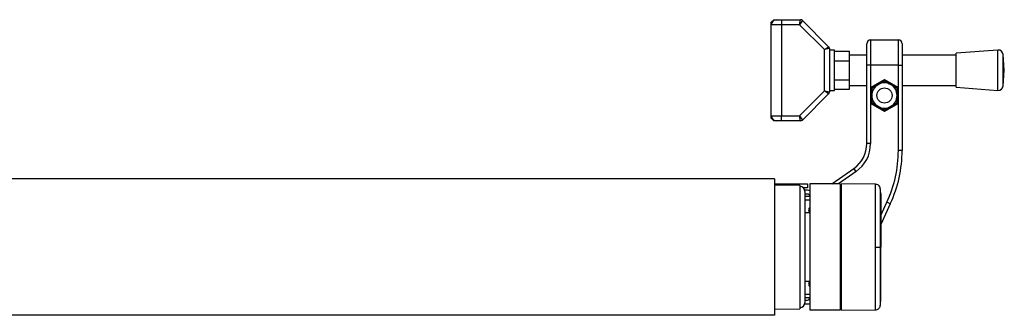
# Model space of a CAD drawing. Header units: millimetres. Extents: x 0 to 420, y 0 to 297.
# Tile 22 of 23: x 310 to 353, y 222 to 235. Entities that reach past the tile are written whole.
import ezdxf

# ---------------------------------------------------------------- set-up
doc = ezdxf.new("R2010")
doc.units = ezdxf.units.MM

msp = doc.modelspace()

# ---------------------------------------------------------------- linework, layer by layer
at = {"color": 7, "linetype": 'Continuous', "lineweight": 25}
for p, q in [((343.0836, 234.518), (343.1949, 234.6293)), ((343.0836, 234.4068), (343.0836, 234.518)), ((343.1949, 234.6293), (343.3061, 234.6293)), ((343.3061, 234.6293), (343.5285, 234.6293)), ((343.5285, 234.6293), (343.5285, 234.4068)), ((343.5285, 234.6293), (344.3723, 234.6293)), ((344.3262, 234.4068), (344.3723, 234.6293)), ((344.4509, 234.5967), (344.3262, 234.4068)), ((344.4509, 234.5967), (345.6092, 233.4384)), ((343.5285, 234.4068), (343.0836, 234.4068)), ((343.0836, 230.4027), (343.0836, 234.4068)), ((344.3262, 234.4068), (343.5285, 234.4068)), ((343.5285, 234.4068), (343.5285, 230.4027)), ((345.4194, 233.3137), (344.3262, 234.4068)), ((347.4536, 233.7395), (347.4536, 232.6272)), ((347.4536, 233.7395), (348.6771, 233.7395)), ((348.6771, 232.6272), (348.6771, 233.7395)), ((345.4194, 233.3137), (345.6092, 233.4384)), ((345.6418, 233.3597), (345.4194, 233.3137)), ((345.4194, 231.4959), (345.4194, 233.3137)), ((345.6418, 233.3597), (345.6418, 231.4498)), ((345.8643, 233.2946), (345.6418, 233.2946)), ((345.8643, 232.4048), (345.8643, 233.2946)), ((345.8643, 233.2396), (346.5316, 233.2396)), ((346.5316, 232.8222), (346.5316, 233.2396)), ((347.2868, 232.6272), (347.2868, 233.5726)), ((348.8439, 233.5726), (348.8439, 232.6272)), ((353.0495, 233.2946), (351.2273, 233.1555)), ((353.0495, 231.515), (353.0495, 233.2946)), ((345.8643, 232.8222), (346.5316, 232.8222)), ((347.2868, 233.0721), (346.5316, 233.0721)), ((346.5316, 231.9874), (346.5316, 232.8222)), ((351.2273, 233.0721), (348.8439, 233.0721)), ((351.2273, 231.654), (351.2273, 233.1555)), ((353.3405, 232.4048), (353.2883, 233.0897)), ((353.2883, 231.7199), (353.2883, 233.0897)), ((345.8643, 231.515), (345.8643, 232.4048)), ((347.2868, 229.1738), (347.2868, 232.6272)), ((347.4536, 232.6272), (347.2868, 232.6272)), ((348.6771, 232.6272), (347.4536, 232.6272)), ((347.4536, 232.6272), (347.4536, 231.6457)), ((348.6771, 231.6457), (348.6771, 232.6272)), ((348.6771, 232.6272), (348.8439, 232.6272)), ((348.8439, 232.6272), (348.8439, 228.8749)), ((353.2883, 231.7199), (353.3405, 232.4048)), ((345.8643, 231.9874), (346.5316, 231.9874)), ((346.5316, 231.57), (346.5316, 231.9874)), ((347.4536, 231.6457), (348.0654, 231.9989)), ((348.0654, 231.9347), (347.5092, 231.6136)), ((347.7873, 231.7742), (348.0654, 231.9347)), ((348.0654, 231.9989), (348.0654, 231.9347)), ((348.0654, 231.9989), (348.6771, 231.6457)), ((348.6215, 231.6136), (348.0654, 231.9347)), ((344.3262, 230.4027), (345.4194, 231.4959)), ((345.6092, 231.3712), (345.4194, 231.4959)), ((345.4194, 231.4959), (345.6418, 231.4498)), ((345.6418, 231.515), (345.8643, 231.515)), ((345.8643, 231.57), (346.5316, 231.57)), ((346.5316, 231.7374), (347.2868, 231.7374)), ((347.4536, 231.6457), (347.4536, 230.9393)), ((347.4536, 231.6457), (347.5092, 231.6136)), ((347.5092, 231.6136), (347.7873, 231.7742)), ((347.5092, 231.2925), (347.5092, 231.6136)), ((347.5092, 231.6136), (347.5092, 230.9715)), ((348.6771, 231.6457), (348.6215, 231.6136)), ((348.6215, 231.6136), (348.6215, 231.2925)), ((348.6215, 230.9715), (348.6215, 231.6136)), ((348.6771, 230.9393), (348.6771, 231.6457)), ((348.8439, 231.7374), (351.2273, 231.7374)), ((351.2273, 231.654), (353.0495, 231.515)), ((345.6092, 231.3712), (344.4509, 230.2129)), ((347.5092, 230.9715), (347.5092, 231.2925)), ((348.6215, 231.2925), (348.6215, 230.9715)), ((347.5092, 230.9715), (347.4536, 230.9393)), ((347.4536, 230.9393), (347.4536, 229.1738)), ((348.0654, 230.5862), (347.4536, 230.9393)), ((347.5092, 230.9715), (348.0654, 230.6504)), ((348.0654, 230.6504), (348.6215, 230.9715)), ((348.6771, 230.9393), (348.0654, 230.5862)), ((348.3434, 230.8109), (348.0654, 230.6504)), ((348.0654, 230.6504), (348.0654, 230.5862)), ((348.6215, 230.9715), (348.3434, 230.8109)), ((348.6215, 230.9715), (348.6771, 230.9393)), ((348.6771, 228.8749), (348.6771, 230.9393)), ((343.0836, 230.4027), (343.5285, 230.4027)), ((343.0836, 230.2915), (343.0836, 230.4027)), ((343.1949, 230.1803), (343.0836, 230.2915)), ((343.3061, 230.1803), (343.1949, 230.1803)), ((343.5285, 230.1803), (343.3061, 230.1803)), ((343.5285, 230.4027), (344.3262, 230.4027)), ((343.5285, 230.1803), (343.5285, 230.4027)), ((344.3723, 230.1803), (343.5285, 230.1803)), ((344.3262, 230.4027), (344.4509, 230.2129)), ((344.3723, 230.1803), (344.3262, 230.4027)), ((347.4536, 229.1738), (347.2868, 229.1738)), ((348.8439, 228.8749), (348.6771, 228.8749)), ((345.7453, 227.3997), (346.7176, 228.0805)), ((346.8133, 227.9438), (346.7176, 228.0805)), ((343.2271, 227.6221), (287.6147, 227.6221)), ((343.2271, 227.6221), (343.2271, 221.616)), ((346.8133, 227.9438), (346.0362, 227.3997)), ((343.2271, 227.3997), (344.1169, 227.3997)), ((344.3393, 227.3441), (343.2271, 227.3483)), ((344.1169, 227.3997), (344.673, 227.3997)), ((344.1169, 227.3449), (344.1169, 227.3997)), ((344.3393, 227.3441), (344.3393, 221.894)), ((344.673, 227.2328), (344.4865, 227.2328)), ((344.673, 227.1216), (344.5547, 227.1216)), ((344.673, 227.3997), (344.673, 227.2328)), ((346.1189, 227.3997), (344.7842, 227.3997)), ((344.7842, 227.3997), (344.7842, 221.8384)), ((346.1189, 227.3997), (346.1189, 221.8384)), ((346.1745, 227.345), (346.1189, 227.3441)), ((347.6641, 227.3862), (346.1745, 227.3992)), ((346.1745, 221.8389), (346.1745, 227.3992)), ((344.5618, 227.066), (344.5618, 224.6191)), ((344.673, 226.9548), (344.5618, 226.9548)), ((344.5618, 226.8552), (344.7834, 226.8571)), ((344.7842, 226.6903), (344.5618, 226.6883)), ((347.8985, 226.0094), (348.1717, 226.5952)), ((348.3229, 226.5247), (347.8985, 225.6146)), ((348.3229, 226.5247), (348.1717, 226.5952)), ((344.7842, 226.1206), (344.5618, 226.1206)), ((344.5618, 224.6191), (344.5618, 222.1721)), ((347.8832, 224.6191), (347.8985, 224.6191)), ((344.5618, 223.1175), (344.7842, 223.1175)), ((344.5618, 222.5498), (344.7842, 222.5478)), ((344.7834, 222.381), (344.5618, 222.3829)), ((344.5547, 222.1165), (344.673, 222.1165)), ((344.5618, 222.2833), (344.673, 222.2833)), ((343.2271, 221.616), (287.6147, 221.616)), ((343.2271, 221.8898), (344.3393, 221.894)), ((346.1189, 221.8384), (344.7842, 221.8384)), ((346.1189, 221.894), (346.1745, 221.8931)), ((346.1745, 221.8389), (347.6641, 221.8519)), ((347.6641, 221.8519), (347.6641, 221.8519)), ((347.6649, 221.8543), (347.7028, 221.8599))]:
    msp.add_line(p, q, dxfattribs=at)
at = {"color": 7, "linetype": 'Continuous', "lineweight": 25, "flags": 128}
msp.add_lwpolyline([(347.664, 224.619), (347.7042, 224.619), (347.743, 224.619), (347.7792, 224.619), (347.8115, 224.619), (347.8388, 224.619), (347.8603, 224.619), (347.8753, 224.619), (347.8832, 224.6191)], dxfattribs=at)
at = {"color": 7, "linetype": 'Continuous', "lineweight": 25}
msp.add_circle((348.0654, 231.2925), 0.3337, dxfattribs=at)
for centre, radius, start, end in [((343.3061, 234.4068), 0.2224, 90, 180), ((344.3723, 234.518), 0.1112, 45, 90), ((347.4536, 233.5726), 0.1668, 90, 180), ((348.6771, 233.5726), 0.1668, 360, 90), ((345.5306, 233.3597), 0.1112, 0, 45), ((353.0665, 233.0728), 0.2224, 4.36291, 94.36291), ((345.5306, 231.4498), 0.1112, 315, 0), ((348.0654, 231.2925), 0.5561, 120, 180), ((348.0654, 231.2925), 0.5561, 60, 120), ((348.0654, 231.2925), 0.5561, 0, 60), ((353.0665, 231.7368), 0.2224, 265.63709, 355.63709), ((348.0654, 231.2925), 0.5561, 180, 240), ((348.0654, 231.2925), 0.5561, 300, 0), ((348.0654, 231.2925), 0.5561, 240, 300), ((343.3061, 230.4027), 0.2224, 180, 270), ((344.3723, 230.2915), 0.1112, 270, 315), ((345.9521, 229.1738), 1.3347, 305, 0), ((345.9521, 229.1738), 1.5015, 305, 0), ((343.2827, 228.8749), 5.3944, 335, 0), ((343.2827, 228.8749), 5.5612, 335, 0), ((344.3393, 227.066), 0.2224, 0, 90), ((344.673, 226.8435), 0.2781, 66.42182, 90), ((344.673, 226.8435), 0.1112, 0, 90), ((344.8677, 226.2541), 0.139, 126.8699, 233.1301), ((344.8677, 222.984), 0.139, 126.8699, 233.1301), ((344.673, 222.3946), 0.1112, 270, 0), ((344.3393, 222.1721), 0.2224, 270, 0), ((344.673, 222.3946), 0.2781, 270, 293.57818)]:
    msp.add_arc(centre, radius, start, end, dxfattribs=at)
for points, knots in [([(348.0654, 231.9347), (348.069, 231.9326), (348.1607, 231.8797), (348.2539, 231.8258), (348.3434, 231.7742)], [0, 0, 0, 0, 0.0396626, 1, 1, 1, 1]), ([(348.3434, 231.7742), (348.4152, 231.7327), (348.5085, 231.6789), (348.6003, 231.6259), (348.6215, 231.6136)], [0, 0, 0, 0, 0.7691443, 1, 1, 1, 1]), ([(347.7873, 230.8109), (347.6978, 230.8626), (347.6045, 230.9164), (347.5129, 230.9694), (347.5092, 230.9715)], [0, 0, 0, 0, 0.9603374, 1, 1, 1, 1]), ([(348.0654, 230.6504), (348.0442, 230.6626), (347.9523, 230.7156), (347.8591, 230.7695), (347.7873, 230.8109)], [0, 0, 0, 0, 0.2308557, 1, 1, 1, 1]), ([(347.664, 224.619), (347.664, 224.7723), (347.664, 225.0835), (347.6641, 225.5351), (347.6639, 225.9647), (347.664, 226.3523), (347.6641, 226.6942), (347.6639, 226.974), (347.6641, 227.1904), (347.664, 227.3237), (347.664, 227.3855), (347.664, 227.3798), (347.664, 227.378)], [0, 0, 0, 0, 0.1058464, 0.21476226, 0.32060969, 0.42952668, 0.53537443, 0.64429166, 0.75014055, 0.85905906, 0.95517315, 1, 1, 1, 1]), ([(347.8839, 227.1798), (347.8837, 227.1817), (347.8831, 227.1907), (347.8779, 227.2243), (347.8568, 227.2806), (347.8042, 227.3407), (347.7357, 227.3797), (347.6869, 227.3826), (347.6648, 227.3839)], [0, 0, 0, 0, 0.01847736, 0.08582144, 0.30546512, 0.55831355, 0.80021053, 1, 1, 1, 1]), ([(347.8985, 226.9943), (347.8966, 227.0269), (347.8928, 227.0922), (347.8863, 227.1572), (347.883, 227.1898)], [0, 0, 0, 0, 0.49937363, 1, 1, 1, 1]), ([(347.8833, 227.1797), (347.8833, 227.1814), (347.8832, 227.1868), (347.8833, 227.1303), (347.8833, 227.0058), (347.8832, 226.8071), (347.8833, 226.546), (347.8833, 226.2311), (347.8832, 225.8695), (347.8833, 225.4732), (347.8832, 225.0521), (347.8832, 224.7634), (347.8832, 224.6191)], [0, 0, 0, 0, 0.045197, 0.1422907, 0.249512, 0.3567322, 0.4639513, 0.5711719, 0.6783794, 0.785588, 0.8927954, 1, 1, 1, 1]), ([(347.8985, 226.9815), (347.8985, 226.9836), (347.8985, 226.9896), (347.8985, 226.8885), (347.8985, 226.6857), (347.8985, 226.3926), (347.8985, 226.0209), (347.8985, 225.5894), (347.8985, 225.1152), (347.8985, 224.7843), (347.8985, 224.6191)], [0, 0, 0, 0, 0.071829, 0.2046816, 0.3367394, 0.4694901, 0.6020167, 0.7343754, 0.8673414, 1, 1, 1, 1]), ([(347.664, 221.8597), (347.664, 221.8579), (347.664, 221.8521), (347.664, 221.9128), (347.6641, 222.046), (347.6639, 222.2594), (347.664, 222.5409), (347.664, 222.8789), (347.6639, 223.2694), (347.6641, 223.6946), (347.664, 224.15), (347.664, 224.4612), (347.664, 224.619)], [0, 0, 0, 0, 0.0425476, 0.1409428, 0.2467955, 0.3557179, 0.4615695, 0.5704907, 0.6763419, 0.7852629, 0.8910974, 1, 1, 1, 1]), ([(347.8832, 224.6191), (347.8832, 224.4747), (347.8832, 224.186), (347.8833, 223.7649), (347.8832, 223.3686), (347.8833, 223.007), (347.8833, 222.6921), (347.8832, 222.431), (347.8833, 222.2322), (347.8833, 222.1079), (347.8832, 222.0515), (347.8833, 222.0567), (347.8833, 222.0583)], [0, 0, 0, 0, 0.10740972, 0.21482222, 0.32223596, 0.42964854, 0.53707435, 0.64449857, 0.75192392, 0.85935037, 0.95662987, 1, 1, 1, 1]), ([(347.8985, 222.2566), (347.8985, 222.2545), (347.8985, 222.2485), (347.8985, 222.3496), (347.8985, 222.5524), (347.8985, 222.8455), (347.8985, 223.2172), (347.8985, 223.6487), (347.8985, 224.1229), (347.8985, 224.4538), (347.8985, 224.6191)], [0, 0, 0, 0, 0.0718083, 0.2046638, 0.3367246, 0.4694783, 0.6020078, 0.7343695, 0.8673384, 1, 1, 1, 1]), ([(347.6651, 221.8535), (347.6907, 221.8558), (347.7384, 221.8601), (347.7966, 221.8941), (347.8365, 221.9333), (347.8614, 221.9728), (347.8752, 222.0081), (347.8818, 222.0362), (347.8833, 222.052), (347.8839, 222.0583)], [0, 0, 0, 0, 0.2316109, 0.431758, 0.5981677, 0.7386349, 0.8537726, 0.9421464, 1, 1, 1, 1]), ([(347.883, 222.0483), (347.8863, 222.0809), (347.8928, 222.1459), (347.8966, 222.2112), (347.8985, 222.2438)], [0, 0, 0, 0, 0.5005685, 1, 1, 1, 1])]:
    msp.add_open_spline(points, degree=3, knots=knots, dxfattribs=at)

doc.saveas('drawing.dxf')
